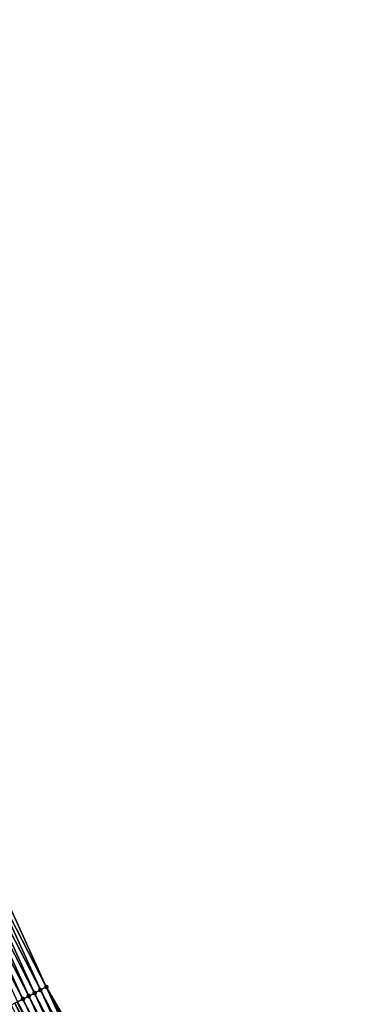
# Model space of a CAD drawing. Header units: feet. Extents: x 2010743 to 2022806, y 818705 to 837694.
# Tile 200 of 256: x 2012246 to 2012298, y 825512 to 825662. Entities that reach past the tile are written whole.
import ezdxf

# ---------------------------------------------------------------- set-up
doc = ezdxf.new("R2010")
doc.units = ezdxf.units.FT
doc.header["$MEASUREMENT"] = 0
doc.layers.add('I-77-MM17-21_NB-Surface-Border', color=7, linetype='Continuous')
doc.layers.add('I-77-MM17-21_NB-Surface-TIN', color=7, linetype='Continuous')
doc.layers.add('Road Shots', color=141, linetype='Continuous', lineweight=100)

msp = doc.modelspace()

# ---------------------------------------------------------------- linework, layer by layer
at = {"layer": 'I-77-MM17-21_NB-Surface-Border', "color": 3, "linetype": 'Continuous', "lineweight": -3}
msp.add_polyline3d([(2012099.25, 825796.15, 322.63), (2012108.02, 825778.39, 322.89), (2012117.86, 825760.95, 323.07), (2012125.73, 825742.53, 323.39), (2012135.74, 825725.17, 323.59), (2012144.62, 825707.41, 323.83), (2012152.81, 825689.14, 324.08), (2012162.74, 825671.75, 324.25), (2012174.35, 825655.51, 324.28), (2012184.45, 825638.22, 324.37), (2012194.56, 825620.93, 324.43), (2012203.77, 825603.18, 324.56), (2012213.87, 825585.9, 324.58), (2012223.09, 825568.15, 324.63), (2012233.19, 825550.86, 324.63), (2012241.52, 825532.65, 324.72), (2012249.85, 825514.44, 324.82), (2012259.95, 825497.15, 324.81), (2012268.28, 825478.94, 324.86), (2012278.38, 825461.65, 324.81), (2012287.6, 825443.9, 324.8), (2012297.7, 825426.61, 324.72)], dxfattribs=at)
at = {"layer": 'I-77-MM17-21_NB-Surface-TIN', "color": 128, "linetype": 'Continuous', "lineweight": -3}
for points in [[(2012248.07, 825513.51, 324.92), (2012239.74, 825531.72, 324.82), (2012238.86, 825531.26, 324.87)], [(2012248.96, 825513.97, 324.87), (2012240.63, 825532.19, 324.77), (2012239.74, 825531.72, 324.82)], [(2012248.07, 825513.51, 324.92), (2012248.96, 825513.97, 324.87), (2012239.74, 825531.72, 324.82)], [(2012249.85, 825514.44, 324.82), (2012241.52, 825532.65, 324.72), (2012240.63, 825532.19, 324.77)], [(2012248.96, 825513.97, 324.87), (2012249.85, 825514.44, 324.82), (2012240.63, 825532.19, 324.77)], [(2012246.3, 825512.59, 325.03), (2012237.97, 825530.8, 324.93), (2012237.08, 825530.34, 324.99)], [(2012246.3, 825512.59, 325.03), (2012237.08, 825530.34, 324.99), (2012245.5, 825512.18, 325.07)], [(2012247.18, 825513.05, 324.97), (2012238.86, 825531.26, 324.87), (2012237.97, 825530.8, 324.93)], [(2012246.3, 825512.59, 325.03), (2012247.18, 825513.05, 324.97), (2012237.97, 825530.8, 324.93)], [(2012247.18, 825513.05, 324.97), (2012248.07, 825513.51, 324.92), (2012238.86, 825531.26, 324.87)], [(2012257.29, 825495.76, 324.95), (2012248.96, 825513.97, 324.87), (2012248.07, 825513.51, 324.92)], [(2012258.18, 825496.23, 324.9), (2012249.85, 825514.44, 324.82), (2012248.96, 825513.97, 324.87)], [(2012257.29, 825495.76, 324.95), (2012258.18, 825496.23, 324.9), (2012248.96, 825513.97, 324.87)], [(2012258.18, 825496.23, 324.9), (2012259.06, 825496.69, 324.86), (2012249.85, 825514.44, 324.82)], [(2012259.06, 825496.69, 324.86), (2012259.95, 825497.15, 324.81), (2012249.85, 825514.44, 324.82)], [(2012254.63, 825494.38, 325.05), (2012245.41, 825512.13, 325.07), (2012245.07, 825511.95, 325.08)], [(2012254.63, 825494.38, 325.05), (2012245.5, 825512.18, 325.07), (2012245.41, 825512.13, 325.07)], [(2012246.3, 825512.59, 325.03), (2012245.5, 825512.18, 325.07), (2012254.99, 825494.57, 325.05)], [(2012254.63, 825494.38, 325.05), (2012254.99, 825494.57, 325.05), (2012245.5, 825512.18, 325.07)], [(2012255.51, 825494.84, 325.04), (2012247.18, 825513.05, 324.97), (2012246.3, 825512.59, 325.03)], [(2012255.51, 825494.84, 325.04), (2012246.3, 825512.59, 325.03), (2012254.99, 825494.57, 325.05)], [(2012256.4, 825495.3, 325), (2012248.07, 825513.51, 324.92), (2012247.18, 825513.05, 324.97)], [(2012255.51, 825494.84, 325.04), (2012256.4, 825495.3, 325), (2012247.18, 825513.05, 324.97)], [(2012256.4, 825495.3, 325), (2012257.29, 825495.76, 324.95), (2012248.07, 825513.51, 324.92)], [(2012253.74, 825493.92, 325.07), (2012245.07, 825511.95, 325.08), (2012244.52, 825511.67, 325.09)], [(2012253.74, 825493.92, 325.07), (2012254.63, 825494.38, 325.05), (2012245.07, 825511.95, 325.08)]]:
    msp.add_3dface(points, dxfattribs=at)
at = {"layer": 'Road Shots', "lineweight": 100}
for p in [(2012248.96, 825513.97, 324.87), (2012249.85, 825514.44, 324.82), (2012246.3, 825512.59, 325.03), (2012247.18, 825513.05, 324.97), (2012248.07, 825513.51, 324.92)]:
    msp.add_point(p, dxfattribs=at)

doc.saveas('drawing.dxf')
